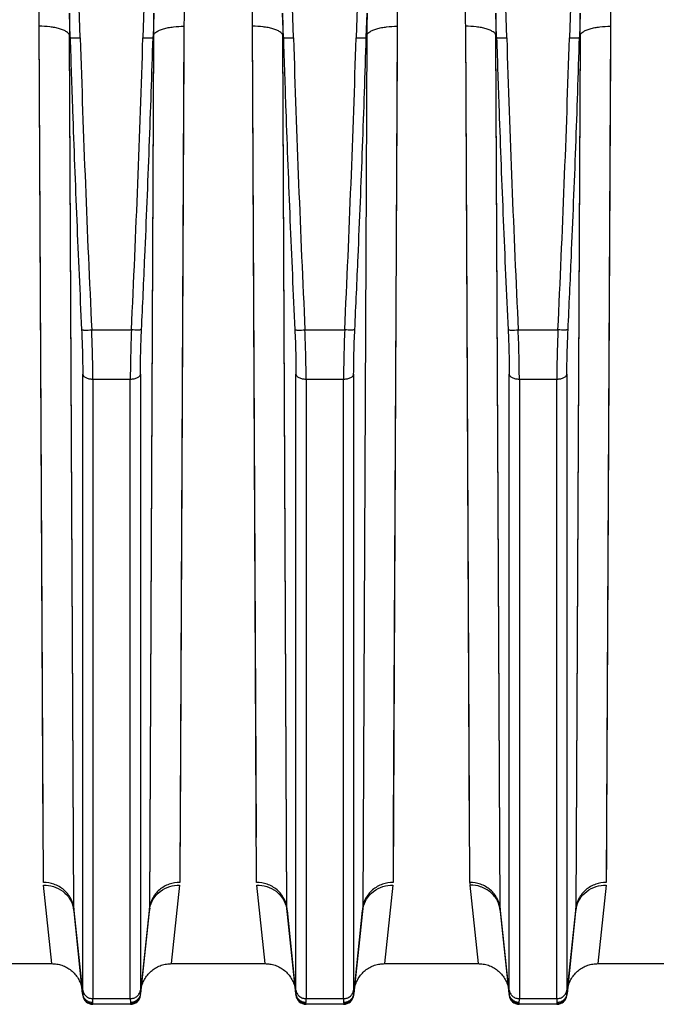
# Model space of a CAD drawing. Extents: x -1817 to 1181, y 8 to 1522.
# Tile 58 of 66: x 579 to 641, y 657 to 754. Entities that reach past the tile are written whole.
import ezdxf

# ---------------------------------------------------------------- set-up
doc = ezdxf.new("R2010")
doc.units = 0
doc.header["$LTSCALE"] = 65.395
doc.layers.get('0').update_dxf_attribs({"linetype": 'CONTINUOUS'})

msp = doc.modelspace()

# ---------------------------------------------------------------- linework, layer by layer
at = {"color": 9, "linetype": 'CONTINUOUS'}
for p, q in [((584.69, 752.063), (584.007, 774.205)), ((591.548, 774.205), (590.865, 752.063)), ((605.69, 752.063), (605.007, 774.205)), ((612.548, 774.205), (611.865, 752.063)), ((626.69, 752.063), (626.007, 774.205)), ((633.548, 774.205), (632.865, 752.063)), ((612.86, 752.095), (612.934, 754.501)), ((584.046, 666.407), (583.633, 752.328)), ((584.046, 666.407), (583.634, 752.094)), ((591.921, 752.328), (591.509, 666.407)), ((591.92, 752.094), (591.509, 666.407)), ((605.046, 666.407), (604.633, 752.328)), ((605.046, 666.407), (604.634, 752.094)), ((612.921, 752.328), (612.509, 666.407)), ((612.921, 752.328), (612.509, 666.407)), ((612.86, 752.095), (612.921, 752.328)), ((626.046, 666.407), (625.633, 752.328)), ((626.046, 666.407), (625.634, 752.094)), ((633.921, 752.328), (633.509, 666.407)), ((633.92, 752.094), (633.509, 666.407)), ((585.821, 723.328), (589.734, 723.328)), ((606.821, 723.328), (610.734, 723.328)), ((627.821, 723.328), (631.734, 723.328)), ((584.938, 658.368), (584.938, 718.96)), ((590.617, 718.961), (590.617, 658.368)), ((605.938, 658.368), (605.938, 718.96)), ((611.617, 718.961), (611.617, 658.368)), ((626.938, 658.368), (626.938, 718.96)), ((632.617, 718.961), (632.617, 658.368)), ((589.622, 718.458), (585.933, 718.458)), ((585.933, 718.458), (585.933, 657.517)), ((589.622, 657.517), (589.622, 718.458)), ((610.622, 718.458), (606.933, 718.458)), ((606.933, 718.458), (606.933, 657.517)), ((610.622, 657.517), (610.622, 718.458)), ((631.622, 718.458), (627.933, 718.458)), ((627.933, 718.458), (627.933, 657.517)), ((631.622, 657.517), (631.622, 718.458)), ((584.928, 658.017), (584.046, 666.407)), ((591.509, 666.407), (590.627, 658.017)), ((605.928, 658.017), (605.046, 666.407)), ((612.509, 666.407), (611.627, 658.017)), ((626.928, 658.017), (626.046, 666.407)), ((633.509, 666.407), (632.627, 658.017)), ((585.928, 656.962), (585.922, 657.023)), ((589.622, 657.517), (585.933, 657.517)), ((589.633, 657.023), (589.627, 656.962)), ((606.928, 656.962), (606.922, 657.023)), ((610.622, 657.517), (606.933, 657.517)), ((610.633, 657.023), (610.627, 656.962)), ((627.928, 656.962), (627.922, 657.023)), ((631.622, 657.517), (627.933, 657.517)), ((631.633, 657.023), (631.627, 656.962))]:
    msp.add_line(p, q, dxfattribs=at)
at = {"color": 2, "linetype": 'CONTINUOUS'}
for p, q in [((583.695, 752.095), (583.621, 754.501)), ((591.934, 754.501), (591.86, 752.095)), ((604.695, 752.095), (604.621, 754.501)), ((625.695, 752.095), (625.621, 754.501)), ((633.934, 754.501), (633.86, 752.095)), ((581.061, 668.952), (580.648, 753.211)), ((581.04, 673.388), (580.648, 753.211)), ((594.907, 753.211), (594.494, 668.952)), ((602.061, 668.952), (601.648, 753.211)), ((602.04, 673.388), (601.648, 753.211)), ((615.907, 753.211), (615.494, 668.952)), ((623.061, 668.952), (622.648, 753.211)), ((623.04, 673.388), (622.648, 753.211)), ((636.907, 753.211), (636.494, 668.952)), ((583.633, 752.328), (583.695, 752.095)), ((591.86, 752.095), (591.921, 752.328)), ((604.633, 752.328), (604.695, 752.095)), ((625.633, 752.328), (625.695, 752.095)), ((633.86, 752.095), (633.921, 752.328)), ((594.896, 750.988), (594.52, 674.386)), ((615.896, 750.988), (615.52, 674.386)), ((636.896, 750.988), (636.52, 674.386)), ((581.906, 660.962), (581.075, 668.701)), ((594.48, 668.701), (593.649, 660.962)), ((602.906, 660.962), (602.075, 668.701)), ((615.48, 668.701), (614.649, 660.962)), ((623.906, 660.962), (623.075, 668.701)), ((636.48, 668.701), (635.649, 660.962))]:
    msp.add_line(p, q, dxfattribs=at)
at = {"color": 6, "linetype": 'CONTINUOUS'}
for p, q in [((584.058, 666.183), (584.933, 657.858)), ((590.622, 657.858), (591.497, 666.183)), ((605.058, 666.183), (605.933, 657.858)), ((611.622, 657.858), (612.497, 666.183)), ((626.058, 666.183), (626.933, 657.858)), ((632.622, 657.858), (633.497, 666.183)), ((572.649, 660.962), (581.906, 660.962)), ((593.649, 660.962), (602.906, 660.962)), ((614.649, 660.962), (623.906, 660.962)), ((635.649, 660.962), (644.906, 660.962)), ((589.627, 656.962), (585.928, 656.962)), ((610.627, 656.962), (606.928, 656.962)), ((631.627, 656.962), (627.928, 656.962))]:
    msp.add_line(p, q, dxfattribs=at)
at = {"color": 2, "linetype": 'CONTINUOUS'}
for points in [[(594.52, 674.386), (594.516, 673.387), (594.511, 672.425), (594.507, 671.5), (594.502, 670.613), (594.498, 669.764), (594.494, 668.952)], [(615.52, 674.386), (615.516, 673.387), (615.511, 672.425), (615.507, 671.5), (615.502, 670.613), (615.498, 669.764), (615.494, 668.952)], [(636.52, 674.386), (636.516, 673.387), (636.511, 672.425), (636.507, 671.5), (636.502, 670.613), (636.498, 669.764), (636.494, 668.952)]]:
    msp.add_lwpolyline(points, dxfattribs=at)
at = {"color": 6, "linetype": 'CONTINUOUS'}
for points in [[(581.906, 660.962), (581.986, 660.961), (582.117, 660.955), (582.247, 660.943), (582.377, 660.925), (582.505, 660.902), (582.633, 660.873), (582.759, 660.838), (582.884, 660.798), (583.007, 660.753), (583.127, 660.702), (583.246, 660.647), (583.361, 660.586), (583.474, 660.52), (583.584, 660.449), (583.691, 660.373), (583.795, 660.293), (583.894, 660.209), (583.99, 660.12), (584.082, 660.027), (584.17, 659.93), (584.254, 659.829), (584.333, 659.725), (584.408, 659.618), (584.478, 659.507), (584.542, 659.393), (584.602, 659.277), (584.657, 659.158), (584.707, 659.037), (584.751, 658.914), (584.79, 658.789), (584.823, 658.662), (584.851, 658.535), (584.873, 658.406), (584.889, 658.276)], [(590.665, 658.276), (590.682, 658.406), (590.704, 658.535), (590.732, 658.662), (590.765, 658.789), (590.804, 658.914), (590.848, 659.037), (590.898, 659.158), (590.952, 659.277), (591.012, 659.393), (591.077, 659.507), (591.147, 659.618), (591.222, 659.725), (591.301, 659.829), (591.384, 659.93), (591.472, 660.027), (591.564, 660.12), (591.66, 660.209), (591.76, 660.293), (591.864, 660.373), (591.971, 660.449), (592.081, 660.52), (592.194, 660.586), (592.309, 660.647), (592.428, 660.702), (592.548, 660.753), (592.671, 660.798), (592.796, 660.838), (592.922, 660.873), (593.049, 660.902), (593.178, 660.925), (593.308, 660.943), (593.438, 660.955), (593.569, 660.961), (593.649, 660.962)], [(602.906, 660.962), (602.986, 660.961), (603.117, 660.955), (603.247, 660.943), (603.377, 660.925), (603.505, 660.902), (603.633, 660.873), (603.759, 660.838), (603.884, 660.798), (604.007, 660.753), (604.127, 660.702), (604.246, 660.647), (604.361, 660.586), (604.474, 660.52), (604.584, 660.449), (604.691, 660.373), (604.795, 660.293), (604.894, 660.209), (604.99, 660.12), (605.082, 660.027), (605.17, 659.93), (605.254, 659.829), (605.333, 659.725), (605.408, 659.618), (605.478, 659.507), (605.542, 659.393), (605.602, 659.277), (605.657, 659.158), (605.707, 659.037), (605.751, 658.914), (605.79, 658.789), (605.823, 658.662), (605.851, 658.535), (605.873, 658.406), (605.889, 658.276)], [(611.665, 658.276), (611.682, 658.406), (611.704, 658.535), (611.732, 658.662), (611.765, 658.789), (611.804, 658.914), (611.848, 659.037), (611.898, 659.158), (611.952, 659.277), (612.012, 659.393), (612.077, 659.507), (612.147, 659.618), (612.222, 659.725), (612.301, 659.829), (612.384, 659.93), (612.472, 660.027), (612.564, 660.12), (612.66, 660.209), (612.76, 660.293), (612.864, 660.373), (612.971, 660.449), (613.081, 660.52), (613.194, 660.586), (613.309, 660.647), (613.428, 660.702), (613.548, 660.753), (613.671, 660.798), (613.796, 660.838), (613.922, 660.873), (614.049, 660.902), (614.178, 660.925), (614.308, 660.943), (614.438, 660.955), (614.569, 660.961), (614.649, 660.962)], [(623.906, 660.962), (623.986, 660.961), (624.117, 660.955), (624.247, 660.943), (624.377, 660.925), (624.505, 660.902), (624.633, 660.873), (624.759, 660.838), (624.884, 660.798), (625.007, 660.753), (625.127, 660.702), (625.246, 660.647), (625.361, 660.586), (625.474, 660.52), (625.584, 660.449), (625.691, 660.373), (625.795, 660.293), (625.894, 660.209), (625.99, 660.12), (626.082, 660.027), (626.17, 659.93), (626.254, 659.829), (626.333, 659.725), (626.408, 659.618), (626.478, 659.507), (626.542, 659.393), (626.602, 659.277), (626.657, 659.158), (626.707, 659.037), (626.751, 658.914), (626.79, 658.789), (626.823, 658.662), (626.851, 658.535), (626.873, 658.406), (626.889, 658.276)], [(632.665, 658.276), (632.682, 658.406), (632.704, 658.535), (632.732, 658.662), (632.765, 658.789), (632.804, 658.914), (632.848, 659.037), (632.898, 659.158), (632.952, 659.277), (633.012, 659.393), (633.077, 659.507), (633.147, 659.618), (633.222, 659.725), (633.301, 659.829), (633.384, 659.93), (633.472, 660.027), (633.564, 660.12), (633.66, 660.209), (633.76, 660.293), (633.864, 660.373), (633.971, 660.449), (634.081, 660.52), (634.194, 660.586), (634.309, 660.647), (634.428, 660.702), (634.548, 660.753), (634.671, 660.798), (634.796, 660.838), (634.922, 660.873), (635.049, 660.902), (635.178, 660.925), (635.308, 660.943), (635.438, 660.955), (635.569, 660.961), (635.649, 660.962)]]:
    msp.add_lwpolyline(points, dxfattribs=at)
at = {"color": 9, "linetype": 'CONTINUOUS'}
for centre, radius, start, end in [((2355.769, 807.364), 1771.943, 181.788453, 182.718315), ((-1160.876, 806.612), 1752.589, 357.276253, 358.216384), ((2376.769, 807.364), 1771.943, 181.788453, 182.718315), ((-1139.876, 806.612), 1752.589, 357.276253, 358.216384), ((2397.769, 807.364), 1771.943, 181.788453, 182.718315), ((-1118.876, 806.612), 1752.59, 357.276253, 358.216384), ((628.314, 666.419), 2.268, 180.30014, 185.98198)]:
    msp.add_arc(centre, radius, start, end, dxfattribs=at)
at = {"color": 2, "linetype": 'CONTINUOUS'}
for centre, radius, start, end in [((625.522, 668.963), 2.462, 180.26328, 186.11232), ((581.394, 665.902), 2.679, 10.79139, 11.31338), ((581.4, 665.903), 2.673, 6.01093, 10.7925), ((586.314, 666.419), 2.268, 180.30014, 185.98198), ((589.241, 666.419), 2.268, 354.01802, 359.69986), ((594.152, 665.904), 2.67, 169.20686, 173.99227), ((594.161, 665.902), 2.679, 168.78952, 169.21118), ((602.394, 665.902), 2.679, 10.79139, 11.31338), ((602.4, 665.903), 2.673, 6.01093, 10.7925), ((607.314, 666.419), 2.268, 180.30014, 185.98198), ((610.241, 666.419), 2.268, 354.01802, 359.69986), ((615.152, 665.904), 2.67, 169.20686, 173.99227), ((615.161, 665.902), 2.679, 168.78952, 169.21118), ((631.241, 666.419), 2.268, 354.01802, 359.69986), ((636.152, 665.904), 2.67, 169.20686, 173.99227), ((636.161, 665.902), 2.679, 168.78952, 169.21118), ((585.882, 658.113), 0.959, 185.73032, 189.08358), ((589.673, 658.113), 0.958, 350.9747, 354.26991), ((606.882, 658.113), 0.959, 185.73032, 189.08358), ((610.673, 658.113), 0.958, 350.9747, 354.26991), ((627.882, 658.113), 0.959, 185.73032, 189.08358), ((631.673, 658.113), 0.958, 350.9747, 354.26991)]:
    msp.add_arc(centre, radius, start, end, dxfattribs=at)
at = {"color": 6, "linetype": 'CONTINUOUS'}
for centre, start, end in [((585.928, 657.962), 186.00001, 270), ((589.627, 657.962), 270, 354), ((606.928, 657.962), 186.00001, 270), ((610.627, 657.962), 270, 354), ((627.928, 657.962), 186.00001, 270), ((631.627, 657.962), 270, 354)]:
    msp.add_arc(centre, 1, start, end, dxfattribs=at)
at = {"color": 2, "linetype": 'CONTINUOUS'}
for points, knots in [([(580.648, 753.211), (580.647, 753.388), (580.644, 754.097), (580.639, 754.806), (580.636, 755.337)], [0, 0, 0, 0, 0.249475, 1, 1, 1, 1]), ([(594.919, 755.337), (594.918, 755.16), (594.913, 754.451), (594.909, 753.742), (594.907, 753.211)], [0, 0, 0, 0, 0.250521, 1, 1, 1, 1]), ([(601.648, 753.211), (601.647, 753.388), (601.644, 754.097), (601.639, 754.806), (601.636, 755.337)], [0, 0, 0, 0, 0.249475, 1, 1, 1, 1]), ([(615.919, 755.337), (615.918, 755.16), (615.913, 754.451), (615.909, 753.742), (615.907, 753.211)], [0, 0, 0, 0, 0.250521, 1, 1, 1, 1]), ([(622.648, 753.211), (622.647, 753.388), (622.644, 754.097), (622.639, 754.806), (622.636, 755.337)], [0, 0, 0, 0, 0.249475, 1, 1, 1, 1]), ([(636.919, 755.337), (636.918, 755.16), (636.913, 754.451), (636.909, 753.742), (636.907, 753.211)], [0, 0, 0, 0, 0.250521, 1, 1, 1, 1]), ([(583.621, 754.501), (583.622, 754.319), (583.627, 753.595), (583.631, 752.871), (583.633, 752.328)], [0, 0, 0, 0, 0.250521, 1, 1, 1, 1]), ([(591.921, 752.328), (591.922, 752.509), (591.926, 753.233), (591.93, 753.957), (591.934, 754.501)], [0, 0, 0, 0, 0.249474, 1, 1, 1, 1]), ([(604.621, 754.501), (604.622, 754.319), (604.627, 753.595), (604.631, 752.871), (604.633, 752.328)], [0, 0, 0, 0, 0.250521, 1, 1, 1, 1]), ([(625.621, 754.501), (625.622, 754.319), (625.627, 753.595), (625.631, 752.871), (625.633, 752.328)], [0, 0, 0, 0, 0.250521, 1, 1, 1, 1]), ([(633.921, 752.328), (633.922, 752.509), (633.926, 753.233), (633.93, 753.957), (633.934, 754.501)], [0, 0, 0, 0, 0.249474, 1, 1, 1, 1]), ([(584.046, 666.407), (584.011, 666.74), (583.803, 667.427), (583.113, 668.281), (582.144, 668.83), (581.413, 668.952), (581.061, 668.952)], [0, 0, 0, 0, 0.23473, 0.490743, 0.752435, 1, 1, 1, 1]), ([(581.075, 668.701), (581.403, 668.705), (582.085, 668.607), (583.009, 668.133), (583.707, 667.373), (583.958, 666.742), (584.021, 666.428)], [0, 0, 0, 0, 0.245468, 0.504679, 0.760868, 1, 1, 1, 1]), ([(594.494, 668.952), (594.142, 668.952), (593.411, 668.831), (592.442, 668.281), (591.752, 667.427), (591.544, 666.74), (591.509, 666.407)], [0, 0, 0, 0, 0.247556, 0.509249, 0.765267, 1, 1, 1, 1]), ([(591.533, 666.423), (591.595, 666.737), (591.845, 667.37), (592.543, 668.132), (593.469, 668.606), (594.151, 668.705), (594.48, 668.701)], [0, 0, 0, 0, 0.239058, 0.495239, 0.75449, 1, 1, 1, 1]), ([(605.046, 666.407), (605.011, 666.74), (604.803, 667.427), (604.113, 668.281), (603.144, 668.83), (602.413, 668.952), (602.061, 668.952)], [0, 0, 0, 0, 0.23473, 0.490743, 0.752435, 1, 1, 1, 1]), ([(602.075, 668.701), (602.403, 668.705), (603.085, 668.607), (604.009, 668.133), (604.707, 667.373), (604.958, 666.742), (605.021, 666.428)], [0, 0, 0, 0, 0.245468, 0.504679, 0.760868, 1, 1, 1, 1]), ([(615.494, 668.952), (615.142, 668.952), (614.411, 668.831), (613.442, 668.281), (612.752, 667.427), (612.544, 666.74), (612.509, 666.407)], [0, 0, 0, 0, 0.247556, 0.509249, 0.765267, 1, 1, 1, 1]), ([(612.533, 666.423), (612.595, 666.737), (612.845, 667.37), (613.543, 668.132), (614.469, 668.606), (615.151, 668.705), (615.48, 668.701)], [0, 0, 0, 0, 0.239058, 0.495239, 0.75449, 1, 1, 1, 1]), ([(636.494, 668.952), (636.142, 668.952), (635.411, 668.831), (634.442, 668.281), (633.752, 667.427), (633.544, 666.74), (633.509, 666.407)], [0, 0, 0, 0, 0.247556, 0.509249, 0.765267, 1, 1, 1, 1]), ([(633.533, 666.423), (633.595, 666.737), (633.845, 667.37), (634.543, 668.132), (635.469, 668.606), (636.151, 668.705), (636.48, 668.701)], [0, 0, 0, 0, 0.239058, 0.495239, 0.75449, 1, 1, 1, 1]), ([(584.928, 658.017), (584.927, 658.007), (584.925, 657.972), (584.925, 657.937), (584.928, 657.912)], [0, 0, 0, 0, 0.291471, 1, 1, 1, 1]), ([(584.928, 657.912), (584.94, 657.792), (585.011, 657.554), (585.238, 657.261), (585.555, 657.067), (585.801, 657.023), (585.922, 657.023)], [0, 0, 0, 0, 0.249334, 0.499034, 0.749292, 1, 1, 1, 1]), ([(585.923, 657.128), (585.81, 657.128), (585.575, 657.168), (585.262, 657.346), (585.031, 657.624), (584.953, 657.85), (584.935, 657.961)], [0, 0, 0, 0, 0.241593, 0.499753, 0.757895, 1, 1, 1, 1]), ([(590.62, 657.962), (590.602, 657.851), (590.524, 657.625), (590.294, 657.346), (589.98, 657.168), (589.745, 657.128), (589.632, 657.128)], [0, 0, 0, 0, 0.24206, 0.500201, 0.758385, 1, 1, 1, 1]), ([(589.633, 657.023), (589.754, 657.023), (589.999, 657.067), (590.317, 657.261), (590.544, 657.554), (590.615, 657.792), (590.627, 657.912)], [0, 0, 0, 0, 0.250698, 0.500948, 0.750656, 1, 1, 1, 1]), ([(590.627, 657.912), (590.628, 657.92), (590.63, 657.954), (590.629, 657.99), (590.627, 658.017)], [0, 0, 0, 0, 0.209154, 1, 1, 1, 1]), ([(605.928, 658.017), (605.927, 658.007), (605.925, 657.972), (605.925, 657.937), (605.928, 657.912)], [0, 0, 0, 0, 0.291471, 1, 1, 1, 1]), ([(605.928, 657.912), (605.94, 657.792), (606.011, 657.554), (606.238, 657.261), (606.555, 657.067), (606.801, 657.023), (606.922, 657.023)], [0, 0, 0, 0, 0.249334, 0.499034, 0.749292, 1, 1, 1, 1]), ([(606.923, 657.128), (606.81, 657.128), (606.575, 657.168), (606.262, 657.346), (606.031, 657.624), (605.953, 657.85), (605.935, 657.961)], [0, 0, 0, 0, 0.241593, 0.499753, 0.757895, 1, 1, 1, 1]), ([(611.62, 657.962), (611.602, 657.851), (611.524, 657.625), (611.294, 657.346), (610.98, 657.168), (610.745, 657.128), (610.632, 657.128)], [0, 0, 0, 0, 0.24206, 0.500201, 0.758385, 1, 1, 1, 1]), ([(610.633, 657.023), (610.754, 657.023), (610.999, 657.067), (611.317, 657.261), (611.544, 657.554), (611.615, 657.792), (611.627, 657.912)], [0, 0, 0, 0, 0.250698, 0.500948, 0.750656, 1, 1, 1, 1]), ([(611.627, 657.912), (611.628, 657.92), (611.63, 657.954), (611.629, 657.99), (611.627, 658.017)], [0, 0, 0, 0, 0.209154, 1, 1, 1, 1]), ([(626.928, 658.017), (626.927, 658.007), (626.925, 657.972), (626.925, 657.937), (626.928, 657.912)], [0, 0, 0, 0, 0.291471, 1, 1, 1, 1]), ([(626.928, 657.912), (626.94, 657.792), (627.011, 657.554), (627.238, 657.261), (627.555, 657.067), (627.801, 657.023), (627.922, 657.023)], [0, 0, 0, 0, 0.249334, 0.499034, 0.749292, 1, 1, 1, 1]), ([(627.923, 657.128), (627.81, 657.128), (627.575, 657.168), (627.262, 657.346), (627.031, 657.624), (626.953, 657.85), (626.935, 657.961)], [0, 0, 0, 0, 0.241593, 0.499753, 0.757895, 1, 1, 1, 1]), ([(632.62, 657.962), (632.602, 657.851), (632.524, 657.625), (632.294, 657.346), (631.98, 657.168), (631.745, 657.128), (631.632, 657.128)], [0, 0, 0, 0, 0.24206, 0.500201, 0.758385, 1, 1, 1, 1]), ([(631.633, 657.023), (631.754, 657.023), (631.999, 657.067), (632.317, 657.261), (632.544, 657.554), (632.615, 657.792), (632.627, 657.912)], [0, 0, 0, 0, 0.250698, 0.500948, 0.750656, 1, 1, 1, 1]), ([(632.627, 657.912), (632.628, 657.92), (632.63, 657.954), (632.629, 657.99), (632.627, 658.017)], [0, 0, 0, 0, 0.209154, 1, 1, 1, 1]), ([(585.922, 657.023), (585.921, 657.03), (585.919, 657.065), (585.921, 657.1), (585.923, 657.128)], [0, 0, 0, 0, 0.204482, 1, 1, 1, 1]), ([(589.632, 657.127), (589.633, 657.117), (589.635, 657.082), (589.635, 657.047), (589.633, 657.023)], [0, 0, 0, 0, 0.296003, 1, 1, 1, 1]), ([(606.922, 657.023), (606.921, 657.03), (606.919, 657.065), (606.921, 657.1), (606.923, 657.128)], [0, 0, 0, 0, 0.204482, 1, 1, 1, 1]), ([(610.632, 657.127), (610.633, 657.117), (610.635, 657.082), (610.635, 657.047), (610.633, 657.023)], [0, 0, 0, 0, 0.296003, 1, 1, 1, 1]), ([(627.922, 657.023), (627.921, 657.03), (627.919, 657.065), (627.921, 657.1), (627.923, 657.128)], [0, 0, 0, 0, 0.204482, 1, 1, 1, 1]), ([(631.632, 657.127), (631.633, 657.117), (631.635, 657.082), (631.635, 657.047), (631.633, 657.023)], [0, 0, 0, 0, 0.296003, 1, 1, 1, 1])]:
    msp.add_open_spline(points, degree=3, knots=knots, dxfattribs=at)
at = {"color": 9, "linetype": 'CONTINUOUS'}
for points, knots in [([(612.934, 754.501), (612.933, 754.319), (612.928, 753.595), (612.924, 752.871), (612.921, 752.328)], [0, 0, 0, 0, 0.250521, 1, 1, 1, 1]), ([(583.633, 752.328), (583.615, 752.39), (583.533, 752.521), (583.327, 752.687), (583.029, 752.842), (582.643, 752.976), (582.188, 753.083), (581.517, 753.186), (580.996, 753.213), (580.648, 753.211)], [0, 0, 0, 0, 0.059953, 0.139353, 0.242911, 0.370377, 0.517392, 0.676803, 1, 1, 1, 1]), ([(591.921, 752.328), (591.94, 752.39), (592.022, 752.521), (592.227, 752.687), (592.526, 752.842), (592.911, 752.976), (593.367, 753.083), (594.038, 753.186), (594.559, 753.213), (594.907, 753.211)], [0, 0, 0, 0, 0.059955, 0.139356, 0.242916, 0.370381, 0.517395, 0.676805, 1, 1, 1, 1]), ([(604.633, 752.328), (604.615, 752.39), (604.533, 752.521), (604.327, 752.687), (604.029, 752.842), (603.643, 752.976), (603.188, 753.083), (602.517, 753.186), (601.996, 753.213), (601.648, 753.211)], [0, 0, 0, 0, 0.059953, 0.139353, 0.242911, 0.370377, 0.517392, 0.676803, 1, 1, 1, 1]), ([(612.921, 752.328), (612.94, 752.39), (613.022, 752.521), (613.227, 752.687), (613.526, 752.842), (613.911, 752.976), (614.367, 753.083), (615.038, 753.186), (615.559, 753.213), (615.907, 753.211)], [0, 0, 0, 0, 0.059955, 0.139356, 0.242916, 0.370381, 0.517395, 0.676805, 1, 1, 1, 1]), ([(625.633, 752.328), (625.615, 752.39), (625.533, 752.521), (625.327, 752.687), (625.029, 752.842), (624.643, 752.976), (624.188, 753.083), (623.517, 753.186), (622.996, 753.213), (622.648, 753.211)], [0, 0, 0, 0, 0.059953, 0.139353, 0.242911, 0.370377, 0.517392, 0.676803, 1, 1, 1, 1]), ([(633.921, 752.328), (633.94, 752.39), (634.022, 752.521), (634.227, 752.687), (634.526, 752.842), (634.911, 752.976), (635.367, 753.083), (636.038, 753.186), (636.559, 753.213), (636.907, 753.211)], [0, 0, 0, 0, 0.059955, 0.139356, 0.242916, 0.370381, 0.517395, 0.676805, 1, 1, 1, 1]), ([(583.695, 752.095), (583.77, 749.699), (583.967, 743.708), (584.337, 734.124), (584.655, 726.938), (584.825, 723.345)], [0, 0, 0, 0, 0.25, 0.625, 1, 1, 1, 1]), ([(583.695, 752.095), (583.699, 752.093), (583.711, 752.088), (583.744, 752.08), (583.806, 752.072), (583.902, 752.065), (584.025, 752.059), (584.171, 752.056), (584.395, 752.056), (584.57, 752.059), (584.69, 752.063)], [0, 0, 0, 0, 0.014255, 0.036292, 0.103955, 0.201617, 0.326191, 0.473552, 0.638758, 1, 1, 1, 1]), ([(590.73, 723.345), (590.843, 725.74), (591.114, 731.728), (591.503, 741.311), (591.748, 748.5), (591.86, 752.095)], [0, 0, 0, 0, 0.25, 0.625, 1, 1, 1, 1]), ([(590.865, 752.063), (590.985, 752.059), (591.16, 752.056), (591.384, 752.056), (591.53, 752.059), (591.653, 752.065), (591.749, 752.072), (591.811, 752.08), (591.844, 752.088), (591.856, 752.093), (591.86, 752.095)], [0, 0, 0, 0, 0.361228, 0.526428, 0.673788, 0.798368, 0.896038, 0.963706, 0.985745, 1, 1, 1, 1]), ([(604.695, 752.095), (604.77, 749.699), (604.967, 743.708), (605.337, 734.124), (605.655, 726.938), (605.825, 723.345)], [0, 0, 0, 0, 0.25, 0.625, 1, 1, 1, 1]), ([(604.695, 752.095), (604.699, 752.093), (604.711, 752.088), (604.744, 752.08), (604.806, 752.072), (604.902, 752.065), (605.025, 752.059), (605.171, 752.056), (605.395, 752.056), (605.57, 752.059), (605.69, 752.063)], [0, 0, 0, 0, 0.014255, 0.036292, 0.103955, 0.201617, 0.326191, 0.473552, 0.638758, 1, 1, 1, 1]), ([(611.73, 723.345), (611.843, 725.74), (612.114, 731.728), (612.503, 741.311), (612.748, 748.5), (612.86, 752.095)], [0, 0, 0, 0, 0.25, 0.625, 1, 1, 1, 1]), ([(611.865, 752.063), (611.985, 752.059), (612.16, 752.056), (612.384, 752.056), (612.53, 752.059), (612.653, 752.065), (612.749, 752.072), (612.811, 752.08), (612.844, 752.088), (612.856, 752.093), (612.86, 752.095)], [0, 0, 0, 0, 0.361228, 0.526428, 0.673788, 0.798368, 0.896038, 0.963706, 0.985745, 1, 1, 1, 1]), ([(625.695, 752.095), (625.77, 749.699), (625.967, 743.708), (626.337, 734.124), (626.655, 726.938), (626.825, 723.345)], [0, 0, 0, 0, 0.25, 0.625, 1, 1, 1, 1]), ([(625.695, 752.095), (625.699, 752.093), (625.711, 752.088), (625.744, 752.08), (625.806, 752.072), (625.902, 752.065), (626.025, 752.059), (626.171, 752.056), (626.395, 752.056), (626.57, 752.059), (626.69, 752.063)], [0, 0, 0, 0, 0.014255, 0.036292, 0.103955, 0.201617, 0.326191, 0.473552, 0.638758, 1, 1, 1, 1]), ([(632.73, 723.345), (632.843, 725.74), (633.114, 731.728), (633.503, 741.311), (633.748, 748.5), (633.86, 752.095)], [0, 0, 0, 0, 0.25, 0.625, 1, 1, 1, 1]), ([(632.865, 752.063), (632.985, 752.059), (633.16, 752.056), (633.384, 752.056), (633.53, 752.059), (633.653, 752.065), (633.749, 752.072), (633.811, 752.08), (633.844, 752.088), (633.856, 752.093), (633.86, 752.095)], [0, 0, 0, 0, 0.361228, 0.526428, 0.673788, 0.798368, 0.896038, 0.963706, 0.985745, 1, 1, 1, 1]), ([(584.825, 723.345), (584.861, 722.582), (584.915, 721.121), (584.938, 719.658), (584.938, 718.96)], [0, 0, 0, 0, 0.522427, 1, 1, 1, 1]), ([(584.825, 723.345), (584.829, 723.343), (584.839, 723.339), (584.87, 723.331), (584.93, 723.324), (585.027, 723.318), (585.154, 723.314), (585.306, 723.314), (585.531, 723.317), (585.704, 723.323), (585.821, 723.328)], [0, 0, 0, 0, 0.012457, 0.032251, 0.096259, 0.194505, 0.323804, 0.478625, 0.649525, 1, 1, 1, 1]), ([(585.933, 718.458), (585.933, 719.234), (585.91, 720.857), (585.856, 722.481), (585.82, 723.328)], [0, 0, 0, 0, 0.477568, 1, 1, 1, 1]), ([(589.734, 723.328), (589.698, 722.481), (589.644, 720.857), (589.622, 719.234), (589.622, 718.458)], [0, 0, 0, 0, 0.522432, 1, 1, 1, 1]), ([(590.73, 723.345), (590.726, 723.343), (590.716, 723.339), (590.685, 723.331), (590.625, 723.324), (590.528, 723.318), (590.4, 723.314), (590.249, 723.314), (590.024, 723.317), (589.85, 723.323), (589.734, 723.328)], [0, 0, 0, 0, 0.012461, 0.032259, 0.09628, 0.194541, 0.323853, 0.478681, 0.649575, 1, 1, 1, 1]), ([(590.617, 718.961), (590.617, 719.659), (590.639, 721.121), (590.694, 722.582), (590.73, 723.345)], [0, 0, 0, 0, 0.477583, 1, 1, 1, 1]), ([(605.825, 723.345), (605.861, 722.582), (605.915, 721.121), (605.938, 719.658), (605.938, 718.96)], [0, 0, 0, 0, 0.522427, 1, 1, 1, 1]), ([(605.825, 723.345), (605.829, 723.343), (605.839, 723.339), (605.87, 723.331), (605.93, 723.324), (606.027, 723.318), (606.154, 723.314), (606.306, 723.314), (606.531, 723.317), (606.704, 723.323), (606.821, 723.328)], [0, 0, 0, 0, 0.012457, 0.032251, 0.096259, 0.194505, 0.323804, 0.478625, 0.649525, 1, 1, 1, 1]), ([(606.933, 718.458), (606.933, 719.234), (606.91, 720.857), (606.856, 722.481), (606.82, 723.328)], [0, 0, 0, 0, 0.477568, 1, 1, 1, 1]), ([(610.734, 723.328), (610.698, 722.481), (610.644, 720.857), (610.622, 719.234), (610.622, 718.458)], [0, 0, 0, 0, 0.522432, 1, 1, 1, 1]), ([(611.73, 723.345), (611.726, 723.343), (611.716, 723.339), (611.685, 723.331), (611.625, 723.324), (611.528, 723.318), (611.4, 723.314), (611.249, 723.314), (611.024, 723.317), (610.85, 723.323), (610.734, 723.328)], [0, 0, 0, 0, 0.012461, 0.032259, 0.09628, 0.194541, 0.323853, 0.478681, 0.649575, 1, 1, 1, 1]), ([(611.617, 718.961), (611.617, 719.659), (611.639, 721.121), (611.694, 722.582), (611.73, 723.345)], [0, 0, 0, 0, 0.477583, 1, 1, 1, 1]), ([(626.825, 723.345), (626.861, 722.582), (626.915, 721.121), (626.938, 719.658), (626.938, 718.96)], [0, 0, 0, 0, 0.522427, 1, 1, 1, 1]), ([(626.825, 723.345), (626.829, 723.343), (626.839, 723.339), (626.87, 723.331), (626.93, 723.324), (627.027, 723.318), (627.154, 723.314), (627.306, 723.314), (627.531, 723.317), (627.704, 723.323), (627.821, 723.328)], [0, 0, 0, 0, 0.012457, 0.032251, 0.096259, 0.194505, 0.323804, 0.478625, 0.649525, 1, 1, 1, 1]), ([(627.933, 718.458), (627.933, 719.234), (627.91, 720.857), (627.856, 722.481), (627.82, 723.328)], [0, 0, 0, 0, 0.477568, 1, 1, 1, 1]), ([(631.734, 723.328), (631.698, 722.481), (631.644, 720.857), (631.622, 719.234), (631.622, 718.458)], [0, 0, 0, 0, 0.522432, 1, 1, 1, 1]), ([(632.73, 723.345), (632.726, 723.343), (632.716, 723.339), (632.685, 723.331), (632.625, 723.324), (632.528, 723.318), (632.4, 723.314), (632.249, 723.314), (632.024, 723.317), (631.85, 723.323), (631.734, 723.328)], [0, 0, 0, 0, 0.012461, 0.032259, 0.09628, 0.194541, 0.323853, 0.478681, 0.649575, 1, 1, 1, 1]), ([(632.617, 718.961), (632.617, 719.659), (632.639, 721.121), (632.694, 722.582), (632.73, 723.345)], [0, 0, 0, 0, 0.477583, 1, 1, 1, 1]), ([(585.933, 718.458), (585.816, 718.458), (585.585, 718.48), (585.314, 718.566), (585.134, 718.674), (585.01, 718.784), (584.95, 718.89), (584.938, 718.96)], [0, 0, 0, 0, 0.294689, 0.582401, 0.709665, 0.821529, 1, 1, 1, 1]), ([(590.617, 718.96), (590.605, 718.89), (590.545, 718.784), (590.42, 718.674), (590.241, 718.566), (589.97, 718.48), (589.739, 718.458), (589.622, 718.458)], [0, 0, 0, 0, 0.178471, 0.290335, 0.417599, 0.705311, 1, 1, 1, 1]), ([(606.933, 718.458), (606.816, 718.458), (606.585, 718.48), (606.314, 718.566), (606.134, 718.674), (606.01, 718.784), (605.95, 718.89), (605.938, 718.96)], [0, 0, 0, 0, 0.294689, 0.582401, 0.709665, 0.821529, 1, 1, 1, 1]), ([(611.617, 718.96), (611.605, 718.89), (611.545, 718.784), (611.42, 718.674), (611.241, 718.566), (610.97, 718.48), (610.739, 718.458), (610.622, 718.458)], [0, 0, 0, 0, 0.178471, 0.290335, 0.417599, 0.705311, 1, 1, 1, 1]), ([(627.933, 718.458), (627.816, 718.458), (627.585, 718.48), (627.314, 718.566), (627.134, 718.674), (627.01, 718.784), (626.95, 718.89), (626.938, 718.96)], [0, 0, 0, 0, 0.294689, 0.582401, 0.709665, 0.821529, 1, 1, 1, 1]), ([(632.617, 718.96), (632.605, 718.89), (632.545, 718.784), (632.42, 718.674), (632.241, 718.566), (631.97, 718.48), (631.739, 718.458), (631.622, 718.458)], [0, 0, 0, 0, 0.178471, 0.290335, 0.417599, 0.705311, 1, 1, 1, 1]), ([(626.046, 666.407), (626.011, 666.74), (625.803, 667.427), (625.113, 668.281), (624.144, 668.83), (623.413, 668.952), (623.061, 668.952)], [0, 0, 0, 0, 0.23473, 0.490743, 0.752435, 1, 1, 1, 1]), ([(626.058, 666.183), (626.023, 666.515), (625.816, 667.201), (625.127, 668.051), (624.156, 668.592), (623.426, 668.705), (623.075, 668.701)], [0, 0, 0, 0, 0.235173, 0.490889, 0.752207, 1, 1, 1, 1]), ([(584.938, 658.368), (584.938, 658.332), (584.937, 658.215), (584.934, 658.098), (584.928, 658.017)], [0, 0, 0, 0, 0.30378, 1, 1, 1, 1]), ([(584.938, 658.368), (584.949, 658.257), (585.019, 658.027), (585.248, 657.742), (585.571, 657.558), (585.815, 657.517), (585.933, 657.517)], [0, 0, 0, 0, 0.234969, 0.491097, 0.752684, 1, 1, 1, 1]), ([(589.622, 657.517), (589.74, 657.517), (589.983, 657.558), (590.306, 657.742), (590.536, 658.027), (590.605, 658.257), (590.617, 658.368)], [0, 0, 0, 0, 0.247316, 0.508903, 0.765031, 1, 1, 1, 1]), ([(590.627, 658.017), (590.625, 658.04), (590.618, 658.157), (590.617, 658.274), (590.617, 658.368)], [0, 0, 0, 0, 0.195969, 1, 1, 1, 1]), ([(605.938, 658.368), (605.938, 658.332), (605.937, 658.215), (605.934, 658.098), (605.928, 658.017)], [0, 0, 0, 0, 0.30378, 1, 1, 1, 1]), ([(605.938, 658.368), (605.949, 658.257), (606.019, 658.027), (606.248, 657.742), (606.571, 657.558), (606.815, 657.517), (606.933, 657.517)], [0, 0, 0, 0, 0.234969, 0.491097, 0.752684, 1, 1, 1, 1]), ([(610.622, 657.517), (610.74, 657.517), (610.983, 657.558), (611.306, 657.742), (611.536, 658.027), (611.605, 658.257), (611.617, 658.368)], [0, 0, 0, 0, 0.247316, 0.508903, 0.765031, 1, 1, 1, 1]), ([(611.627, 658.017), (611.625, 658.04), (611.618, 658.157), (611.617, 658.274), (611.617, 658.368)], [0, 0, 0, 0, 0.195969, 1, 1, 1, 1]), ([(626.938, 658.368), (626.938, 658.332), (626.937, 658.215), (626.934, 658.098), (626.928, 658.017)], [0, 0, 0, 0, 0.30378, 1, 1, 1, 1]), ([(626.938, 658.368), (626.949, 658.257), (627.019, 658.027), (627.248, 657.742), (627.571, 657.558), (627.815, 657.517), (627.933, 657.517)], [0, 0, 0, 0, 0.234969, 0.491097, 0.752684, 1, 1, 1, 1]), ([(631.622, 657.517), (631.74, 657.517), (631.983, 657.558), (632.306, 657.742), (632.536, 658.027), (632.605, 658.257), (632.617, 658.368)], [0, 0, 0, 0, 0.247316, 0.508903, 0.765031, 1, 1, 1, 1]), ([(632.627, 658.017), (632.625, 658.04), (632.618, 658.157), (632.617, 658.274), (632.617, 658.368)], [0, 0, 0, 0, 0.195969, 1, 1, 1, 1]), ([(585.923, 657.128), (585.925, 657.153), (585.932, 657.283), (585.933, 657.413), (585.933, 657.517)], [0, 0, 0, 0, 0.195859, 1, 1, 1, 1]), ([(589.622, 657.517), (589.622, 657.478), (589.623, 657.348), (589.626, 657.218), (589.632, 657.127)], [0, 0, 0, 0, 0.303886, 1, 1, 1, 1]), ([(606.923, 657.128), (606.925, 657.153), (606.932, 657.283), (606.933, 657.413), (606.933, 657.517)], [0, 0, 0, 0, 0.195859, 1, 1, 1, 1]), ([(610.622, 657.517), (610.622, 657.478), (610.623, 657.348), (610.626, 657.218), (610.632, 657.127)], [0, 0, 0, 0, 0.303886, 1, 1, 1, 1]), ([(627.923, 657.128), (627.925, 657.153), (627.932, 657.283), (627.933, 657.413), (627.933, 657.517)], [0, 0, 0, 0, 0.195859, 1, 1, 1, 1]), ([(631.622, 657.517), (631.622, 657.478), (631.623, 657.348), (631.626, 657.218), (631.632, 657.127)], [0, 0, 0, 0, 0.303886, 1, 1, 1, 1])]:
    msp.add_open_spline(points, degree=3, knots=knots, dxfattribs=at)

doc.saveas('drawing.dxf')
